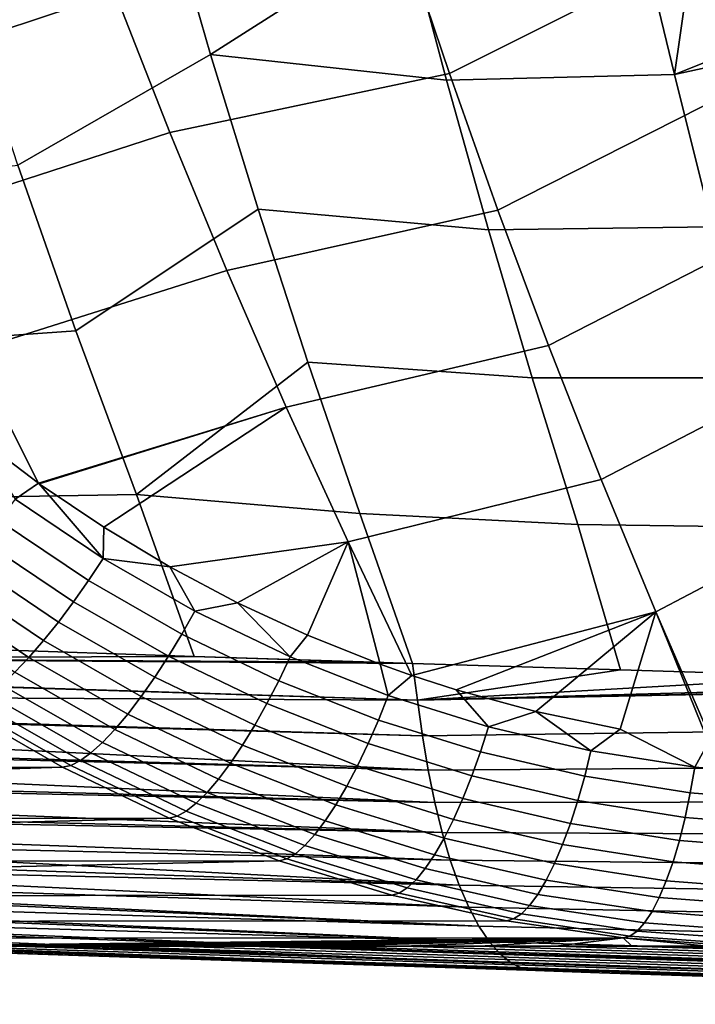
# Model space of a CAD drawing. Header units: metres. Extents: x -167 to 28, y -50 to 27.
# Tile 8 of 256: x -156.68 to -153.9, y -15.88 to -11.84. Entities that reach past the tile are written whole.
import ezdxf

# ---------------------------------------------------------------- set-up
doc = ezdxf.new("R2010")
doc.units = ezdxf.units.M
doc.layers.add('solid_12_065_011_XXX', color=7, linetype='CONTINUOUS')

msp = doc.modelspace()

# ---------------------------------------------------------------- linework, layer by layer
at = {"layer": 'solid_12_065_011_XXX'}
for points in [[(-155.892365, -11.981544, 111.521347), (-156.078247, -11.339714, 111.440025), (-155.245087, -10.845979, 110.990517), (-155.086548, -11.467975, 111.078041)], [(-154.911179, -12.059104, 126.554047), (-153.826538, -11.516616, 126.363342), (-153.986038, -10.939797, 126.452606), (-155.102142, -11.491619, 126.645973)], [(-156.498611, -11.147598, 126.970474), (-157.630157, -11.531751, 127.177536), (-157.388809, -12.0945, 127.089577), (-156.284592, -11.727773, 126.881065)], [(-156.684097, -12.435694, 111.945206), (-156.910156, -11.746463, 111.871544), (-156.078247, -11.339714, 111.440025), (-155.892365, -11.981544, 111.521347)], [(-154.922531, -12.087546, 111.172104), (-155.086548, -11.467975, 111.078041), (-154.138153, -11.435092, 110.703857), (-153.985809, -12.063148, 110.811111)], [(-153.985809, -12.063148, 110.811111), (-154.138153, -11.435092, 110.703857), (-153.910019, -11.538954, 110.644005)], [(-155.892365, -11.981544, 111.521347), (-155.086548, -11.467975, 111.078041), (-154.922531, -12.087546, 111.172104)], [(-156.060196, -12.301808, 126.787323), (-154.911179, -12.059104, 126.554047), (-155.102142, -11.491619, 126.645973), (-156.284592, -11.727773, 126.881065)], [(-154.711502, -12.621012, 126.457901), (-153.659286, -12.088518, 126.269707), (-153.826538, -11.516616, 126.363342), (-154.911179, -12.059104, 126.554047)], [(-153.615128, -11.642404, 110.56147), (-153.297516, -11.790412, 110.481461), (-153.985809, -12.063148, 110.811111), (-153.910019, -11.538954, 110.644005)], [(-156.284592, -11.727773, 126.881065), (-157.388809, -12.0945, 127.089577), (-157.136475, -12.650729, 126.997627), (-156.060196, -12.301808, 126.787323)], [(-153.985809, -12.063148, 110.811111), (-153.297516, -11.790412, 110.481461), (-153.085419, -11.868456, 110.424431)], [(-153.829086, -12.689442, 110.926071), (-153.985809, -12.063148, 110.811111), (-153.085419, -11.868456, 110.424431), (-152.933945, -12.548077, 110.560104)], [(-156.446136, -13.116786, 112.022789), (-156.684097, -12.435694, 111.945206), (-155.892365, -11.981544, 111.521347), (-155.697021, -12.617068, 111.606949)], [(-155.892365, -11.981544, 111.521347), (-154.922531, -12.087546, 111.172104), (-154.750534, -12.701591, 111.270889), (-155.697021, -12.617068, 111.606949)], [(-155.825638, -12.869433, 126.689316), (-154.711502, -12.621012, 126.457901), (-154.911179, -12.059104, 126.554047), (-156.060196, -12.301808, 126.787323)], [(-154.750534, -12.701591, 111.270889), (-154.922531, -12.087546, 111.172104), (-153.985809, -12.063148, 110.811111), (-153.829086, -12.689442, 110.926071)], [(-154.503311, -13.177101, 126.357613), (-153.484436, -12.65528, 126.171753), (-153.659286, -12.088518, 126.269707), (-154.711502, -12.621012, 126.457901)], [(-156.060196, -12.301808, 126.787323), (-157.136475, -12.650729, 126.997627), (-156.873322, -13.200171, 126.901749), (-155.825638, -12.869433, 126.689316)], [(-157.32753, -13.177966, 112.377426), (-157.569412, -12.543391, 112.323051), (-156.684097, -12.435694, 111.945206), (-156.446136, -13.116786, 112.022789)], [(-156.196579, -13.789323, 112.104202), (-156.446136, -13.116786, 112.022789), (-155.697021, -12.617068, 111.606949), (-155.492462, -13.245974, 111.696747)], [(-155.697021, -12.617068, 111.606949), (-154.750534, -12.701591, 111.270889), (-154.570709, -13.309841, 111.374321), (-155.492462, -13.245974, 111.696747)], [(-155.5811, -13.430378, 126.587143), (-154.503311, -13.177101, 126.357613), (-154.711502, -12.621012, 126.457901), (-155.825638, -12.869433, 126.689316)], [(-154.286758, -13.727132, 126.253265), (-153.302139, -13.216675, 126.069565), (-153.484436, -12.65528, 126.171753), (-154.503311, -13.177101, 126.357613)], [(-154.570709, -13.309841, 111.374321), (-154.750534, -12.701591, 111.270889), (-153.829086, -12.689442, 110.926071), (-153.66507, -13.31021, 111.046608)], [(-155.825638, -12.869433, 126.689316), (-156.873322, -13.200171, 126.901749), (-156.599625, -13.742668, 126.802025), (-155.5811, -13.430378, 126.587143)], [(-157.074707, -13.80463, 112.43425), (-157.32753, -13.177966, 112.377426), (-156.446136, -13.116786, 112.022789), (-156.196579, -13.789323, 112.104202)], [(-155.326813, -13.98437, 126.480865), (-154.286758, -13.727132, 126.253265), (-154.503311, -13.177101, 126.357613), (-155.5811, -13.430378, 126.587143)], [(-156.858429, -13.546809, 126.875252), (-156.599625, -13.742668, 126.802025), (-156.873322, -13.200171, 126.901749)], [(-154.062012, -14.270865, 126.144913), (-153.112534, -13.772479, 125.963211), (-153.302139, -13.216675, 126.069565), (-154.286758, -13.727132, 126.253265)], [(-156.196579, -13.789323, 112.104202), (-155.492462, -13.245974, 111.696747), (-155.278915, -13.867946, 111.790672)], [(-155.492462, -13.245974, 111.696747), (-154.570709, -13.309841, 111.374321), (-154.383255, -13.912027, 111.482323), (-155.278915, -13.867946, 111.790672)], [(-154.570709, -13.309841, 111.374321), (-153.66507, -13.31021, 111.046608), (-153.493958, -13.925188, 111.17263), (-154.383255, -13.912027, 111.482323)], [(-156.596619, -13.744814, 126.801178), (-155.5811, -13.430378, 126.587143), (-156.599625, -13.742668, 126.802025)], [(-156.596619, -13.744814, 126.801178), (-156.3311, -13.923953, 126.726219), (-155.5811, -13.430378, 126.587143)], [(-156.060242, -14.08643, 126.649887), (-155.326813, -13.98437, 126.480865), (-155.5811, -13.430378, 126.587143), (-156.3311, -13.923953, 126.726219)], [(-156.696075, -13.808549, 126.813591), (-156.599625, -13.742668, 126.802025), (-156.858429, -13.546809, 126.875252)], [(-156.696075, -13.808549, 126.813591), (-156.334152, -14.051824, 126.711395), (-156.596619, -13.744814, 126.801178), (-156.599625, -13.742668, 126.802025)], [(-156.334152, -14.051824, 126.711395), (-156.3311, -13.923953, 126.726219), (-156.596619, -13.744814, 126.801178)], [(-155.064987, -14.532956, 126.370941), (-154.062012, -14.270865, 126.144913), (-154.286758, -13.727132, 126.253265), (-155.326813, -13.98437, 126.480865)], [(-156.842346, -14.424748, 112.505058), (-157.074707, -13.80463, 112.43425), (-156.196579, -13.789323, 112.104202), (-155.959457, -14.454175, 112.198105)], [(-156.196579, -13.789323, 112.104202), (-155.278915, -13.867946, 111.790672), (-155.062607, -14.483036, 111.890854), (-155.959457, -14.454175, 112.198105)], [(-153.829636, -14.808581, 126.0327), (-152.915787, -14.322465, 125.85276), (-153.112534, -13.772479, 125.963211), (-154.062012, -14.270865, 126.144913)], [(-156.762421, -13.895602, 126.802666), (-156.394272, -14.143064, 126.698708), (-156.334152, -14.051824, 126.711395), (-156.696075, -13.808549, 126.813591)], [(-155.278915, -13.867946, 111.790672), (-154.383255, -13.912027, 111.482323), (-154.208313, -14.510155, 111.602425), (-155.062607, -14.483036, 111.890854)], [(-156.829895, -13.979148, 126.778809), (-156.45575, -14.230635, 126.673157), (-156.394272, -14.143064, 126.698708), (-156.762421, -13.895602, 126.802666)], [(-154.383255, -13.912027, 111.482323), (-153.493958, -13.925188, 111.17263), (-153.330017, -14.537268, 111.309898), (-154.208313, -14.510155, 111.602425)], [(-156.334152, -14.051824, 126.711395), (-156.060242, -14.08643, 126.649887), (-156.3311, -13.923953, 126.726219)], [(-156.897461, -14.057939, 126.742378), (-156.517654, -14.313227, 126.635117), (-156.45575, -14.230635, 126.673157), (-156.829895, -13.979148, 126.778809)], [(-156.060242, -14.08643, 126.649887), (-155.78215, -14.23383, 126.571663), (-155.326813, -13.98437, 126.480865)], [(-155.78215, -14.23383, 126.571663), (-155.494659, -14.367164, 126.49099), (-155.326813, -13.98437, 126.480865)], [(-155.494659, -14.367164, 126.49099), (-155.195862, -14.486554, 126.407417), (-155.326813, -13.98437, 126.480865)], [(-155.195862, -14.486554, 126.407417), (-155.064987, -14.532956, 126.370941), (-155.326813, -13.98437, 126.480865)], [(-156.964127, -14.130797, 126.693909), (-156.579086, -14.389606, 126.585175), (-156.517654, -14.313227, 126.635117), (-156.897461, -14.057939, 126.742378)], [(-156.394272, -14.143064, 126.698708), (-156.010254, -14.362952, 126.590294), (-155.956604, -14.268032, 126.604927), (-156.334152, -14.051824, 126.711395)], [(-156.334152, -14.051824, 126.711395), (-155.956604, -14.268032, 126.604927), (-156.060242, -14.08643, 126.649887)], [(-155.956604, -14.268032, 126.604927), (-155.78215, -14.23383, 126.571663), (-156.060242, -14.08643, 126.649887)], [(-157.028885, -14.196636, 126.63414), (-156.639084, -14.458632, 126.524055), (-156.579086, -14.389606, 126.585175), (-156.964127, -14.130797, 126.693909)], [(-156.45575, -14.230635, 126.673157), (-156.065475, -14.454046, 126.562874), (-156.010254, -14.362952, 126.590294), (-156.394272, -14.143064, 126.698708)], [(-157.090775, -14.25447, 126.56395), (-156.696793, -14.519273, 126.452682), (-156.639084, -14.458632, 126.524055), (-157.028885, -14.196636, 126.63414)], [(-156.517654, -14.313227, 126.635117), (-156.12149, -14.539953, 126.523071), (-156.065475, -14.454046, 126.562874), (-156.45575, -14.230635, 126.673157)], [(-155.956604, -14.268032, 126.604927), (-155.565414, -14.456145, 126.494843), (-155.78215, -14.23383, 126.571663)], [(-155.565414, -14.456145, 126.494843), (-155.494659, -14.367164, 126.49099), (-155.78215, -14.23383, 126.571663)], [(-156.010254, -14.362952, 126.590294), (-155.612335, -14.554219, 126.478096), (-155.565414, -14.456145, 126.494843), (-155.956604, -14.268032, 126.604927)], [(-155.064987, -14.532956, 126.370941), (-154.883698, -14.591562, 126.320549), (-154.062012, -14.270865, 126.144913)], [(-154.883698, -14.591562, 126.320549), (-154.555573, -14.681318, 126.229881), (-154.062012, -14.270865, 126.144913)], [(-154.555573, -14.681318, 126.229881), (-154.209778, -14.753938, 126.135262), (-154.062012, -14.270865, 126.144913)], [(-153.902512, -14.909796, 126.034706), (-153.846039, -14.806763, 126.037086), (-154.062012, -14.270865, 126.144913), (-154.209778, -14.753938, 126.135262)], [(-153.846039, -14.806763, 126.037086), (-153.829636, -14.808581, 126.0327), (-154.062012, -14.270865, 126.144913)], [(-156.579086, -14.389606, 126.585175), (-156.177429, -14.619389, 126.471481), (-156.12149, -14.539953, 126.523071), (-156.517654, -14.313227, 126.635117)], [(-156.639084, -14.458632, 126.524055), (-156.232468, -14.691167, 126.408882), (-156.177429, -14.619389, 126.471481), (-156.579086, -14.389606, 126.585175)], [(-156.065475, -14.454046, 126.562874), (-155.661102, -14.648319, 126.448631), (-155.612335, -14.554219, 126.478096), (-156.010254, -14.362952, 126.590294)], [(-155.565414, -14.456145, 126.494843), (-155.162537, -14.615195, 126.381859), (-155.195862, -14.486554, 126.407417), (-155.494659, -14.367164, 126.49099)], [(-158.07373, -14.461169, 112.960602), (-156.842346, -14.424748, 112.505058), (-155.959457, -14.454175, 112.198105)], [(-158.07373, -14.461169, 112.960602), (-155.959457, -14.454175, 112.198105), (-155.220139, -14.478023, 111.944496)], [(-158.07373, -14.461169, 112.960602), (-155.220139, -14.478023, 111.944496), (-155.062607, -14.483036, 111.890854)], [(-158.07373, -14.461169, 112.960602), (-155.062607, -14.483036, 111.890854), (-155.041504, -14.634402, 111.936424), (-158.066147, -14.536485, 112.981293)], [(-156.696793, -14.519273, 126.452682), (-156.285797, -14.754216, 126.336197), (-156.232468, -14.691167, 126.408882), (-156.639084, -14.458632, 126.524055)], [(-156.12149, -14.539953, 126.523071), (-155.710999, -14.737038, 126.406906), (-155.661102, -14.648319, 126.448631), (-156.065475, -14.454046, 126.562874)], [(-155.220139, -14.478023, 111.944496), (-155.959457, -14.454175, 112.198105), (-155.062607, -14.483036, 111.890854)], [(-155.612335, -14.554219, 126.478096), (-155.202545, -14.715882, 126.362831), (-155.162537, -14.615195, 126.381859), (-155.565414, -14.456145, 126.494843)], [(-156.751328, -14.570623, 126.372124), (-156.336594, -14.807592, 126.254517), (-156.285797, -14.754216, 126.336197), (-156.696793, -14.519273, 126.452682)], [(-155.162537, -14.615195, 126.381859), (-155.064987, -14.532956, 126.370941), (-155.195862, -14.486554, 126.407417)], [(-155.041504, -14.634402, 111.936424), (-155.062607, -14.483036, 111.890854), (-154.208313, -14.510155, 111.602425)], [(-155.041504, -14.634402, 111.936424), (-154.208313, -14.510155, 111.602425), (-153.330017, -14.537268, 111.309898)], [(-158.06575, -14.540125, 112.982391), (-158.066147, -14.536485, 112.981293), (-155.041504, -14.634402, 111.936424)], [(-158.056442, -14.618603, 113.008408), (-158.06575, -14.540125, 112.982391), (-155.041504, -14.634402, 111.936424)], [(-156.177429, -14.619389, 126.471481), (-155.761246, -14.819051, 126.353523), (-155.710999, -14.737038, 126.406906), (-156.12149, -14.539953, 126.523071)], [(-155.661102, -14.648319, 126.448631), (-155.244659, -14.812453, 126.331184), (-155.202545, -14.715882, 126.362831), (-155.612335, -14.554219, 126.478096)], [(-155.162537, -14.615195, 126.381859), (-154.749832, -14.744324, 126.266838), (-154.883698, -14.591562, 126.320549), (-155.064987, -14.532956, 126.370941)], [(-155.041504, -14.634402, 111.936424), (-153.330017, -14.537268, 111.309898), (-152.446564, -14.562805, 111.019264)], [(-156.80188, -14.611916, 126.283577), (-156.384109, -14.8505, 126.16507), (-156.336594, -14.807592, 126.254517), (-156.751328, -14.570623, 126.372124)], [(-155.041504, -14.634402, 111.936424), (-152.446564, -14.562805, 111.019264), (-152.109787, -14.571851, 110.909317)], [(-155.041504, -14.634402, 111.936424), (-152.109787, -14.571851, 110.909317), (-152.015121, -14.574316, 110.878494)], [(-155.021927, -14.781095, 111.997086), (-155.041504, -14.634402, 111.936424), (-152.015121, -14.574316, 110.878494), (-151.996323, -14.739963, 110.93869)], [(-154.749832, -14.744324, 126.266838), (-154.555573, -14.681318, 126.229881), (-154.883698, -14.591562, 126.320549)], [(-158.046814, -14.689375, 113.035736), (-158.056442, -14.618603, 113.008408), (-155.041504, -14.634402, 111.936424), (-155.021927, -14.781095, 111.997086)], [(-156.888092, -14.66202, 126.087921), (-156.466537, -14.902511, 125.968285), (-156.427643, -14.882298, 126.069176), (-156.847702, -14.642534, 126.18837)], [(-156.847702, -14.642534, 126.18837), (-156.427643, -14.882298, 126.069176), (-156.384109, -14.8505, 126.16507), (-156.80188, -14.611916, 126.283577)], [(-156.232468, -14.691167, 126.408882), (-155.811127, -14.893132, 126.289291), (-155.761246, -14.819051, 126.353523), (-156.177429, -14.619389, 126.471481)], [(-155.202545, -14.715882, 126.362831), (-154.782776, -14.847069, 126.245407), (-154.749832, -14.744324, 126.266838), (-155.162537, -14.615195, 126.381859)], [(-160.354858, -14.91483, 115.251305), (-156.500656, -14.909041, 125.873512), (-156.922852, -14.667295, 125.996788), (-160.779327, -14.674465, 115.366722)], [(-156.466537, -14.902511, 125.968285), (-156.888092, -14.66202, 126.087921), (-156.922852, -14.667295, 125.996788), (-156.500656, -14.909041, 125.873512)], [(-155.710999, -14.737038, 126.406906), (-155.288223, -14.903468, 126.287376), (-155.244659, -14.812453, 126.331184), (-155.661102, -14.648319, 126.448631)], [(-154.749832, -14.744324, 126.266838), (-154.329163, -14.842751, 126.150764), (-154.555573, -14.681318, 126.229881)], [(-154.329163, -14.842751, 126.150764), (-154.209778, -14.753938, 126.135262), (-154.555573, -14.681318, 126.229881)], [(-158.045822, -14.69617, 113.038567), (-158.046814, -14.689375, 113.035736), (-155.021927, -14.781095, 111.997086)], [(-158.045822, -14.69617, 113.038567), (-155.021927, -14.781095, 111.997086), (-154.998489, -14.921348, 112.070358), (-158.03392, -14.772449, 113.072784)], [(-156.285797, -14.754216, 126.336197), (-155.859879, -14.958176, 126.215172), (-155.811127, -14.893132, 126.289291), (-156.232468, -14.691167, 126.408882)], [(-155.244659, -14.812453, 126.331184), (-154.818054, -14.945568, 126.211433), (-154.782776, -14.847069, 126.245407), (-155.202545, -14.715882, 126.362831)], [(-156.336594, -14.807592, 126.254517), (-155.906769, -15.013209, 126.132271), (-155.859879, -14.958176, 126.215172), (-156.285797, -14.754216, 126.336197)], [(-155.761246, -14.819051, 126.353523), (-155.332611, -14.987565, 126.232063), (-155.288223, -14.903468, 126.287376), (-155.710999, -14.737038, 126.406906)], [(-151.996323, -14.739963, 110.93869), (-151.973511, -14.899355, 111.013847), (-154.998489, -14.921348, 112.070358), (-155.021927, -14.781095, 111.997086)], [(-154.782776, -14.847069, 126.245407), (-154.354889, -14.946989, 126.126823), (-154.329163, -14.842751, 126.150764), (-154.749832, -14.744324, 126.266838)], [(-154.329163, -14.842751, 126.150764), (-153.902512, -14.909796, 126.034706), (-154.209778, -14.753938, 126.135262)], [(-158.022888, -14.835671, 113.104797), (-158.03392, -14.772449, 113.072784), (-154.998489, -14.921348, 112.070358)], [(-158.020798, -14.847048, 113.110931), (-158.022888, -14.835671, 113.104797), (-154.998489, -14.921348, 112.070358)], [(-156.384109, -14.8505, 126.16507), (-155.951111, -15.057411, 126.041824), (-155.906769, -15.013209, 126.132271), (-156.336594, -14.807592, 126.254517)], [(-155.811127, -14.893132, 126.289291), (-155.377136, -15.063488, 126.166084), (-155.332611, -14.987565, 126.232063), (-155.761246, -14.819051, 126.353523)], [(-155.288223, -14.903468, 126.287376), (-154.855148, -15.03835, 126.165421), (-154.818054, -14.945568, 126.211433), (-155.244659, -14.812453, 126.331184)], [(-154.354889, -14.946989, 126.126823), (-153.920914, -15.014958, 126.008194), (-153.902512, -14.909796, 126.034706), (-154.329163, -14.842751, 126.150764)], [(-153.902512, -14.909796, 126.034706), (-153.47226, -14.94501, 125.91993), (-153.829636, -14.808581, 126.0327), (-153.846039, -14.806763, 126.037086)], [(-158.020798, -14.847048, 113.110931), (-154.998489, -14.921348, 112.070358), (-154.97142, -15.053968, 112.155548), (-158.006516, -14.919488, 113.152786)], [(-156.466537, -14.902511, 125.968285), (-156.029526, -15.110849, 125.843788), (-155.992233, -15.09012, 125.945175), (-156.427643, -14.882298, 126.069176)], [(-156.427643, -14.882298, 126.069176), (-155.992233, -15.09012, 125.945175), (-155.951111, -15.057411, 126.041824), (-156.384109, -14.8505, 126.16507)], [(-154.818054, -14.945568, 126.211433), (-154.383194, -15.046864, 126.090431), (-154.354889, -14.946989, 126.126823), (-154.782776, -14.847069, 126.245407)], [(-160.354858, -14.91483, 115.251305), (-160.136108, -15.023309, 115.190926), (-156.500656, -14.909041, 125.873512)], [(-159.913422, -15.123705, 115.128769), (-156.062592, -15.118284, 125.746017), (-156.500656, -14.909041, 125.873512), (-160.136108, -15.023309, 115.190926)], [(-157.994705, -14.973884, 113.187614), (-158.006516, -14.919488, 113.152786), (-154.97142, -15.053968, 112.155548)], [(-156.029526, -15.110849, 125.843788), (-156.466537, -14.902511, 125.968285), (-156.500656, -14.909041, 125.873512), (-156.062592, -15.118284, 125.746017)], [(-155.859879, -14.958176, 126.215172), (-155.421143, -15.130103, 126.090408), (-155.377136, -15.063488, 126.166084), (-155.811127, -14.893132, 126.289291)], [(-155.332611, -14.987565, 126.232063), (-154.893494, -15.12403, 126.10807), (-154.855148, -15.03835, 126.165421), (-155.288223, -14.903468, 126.287376)], [(-151.973511, -14.899355, 111.013847), (-151.946548, -15.050547, 111.10321), (-154.97142, -15.053968, 112.155548), (-154.998489, -14.921348, 112.070358)], [(-153.920914, -15.014958, 126.008194), (-153.483276, -15.050528, 125.890839), (-153.47226, -14.94501, 125.91993), (-153.902512, -14.909796, 126.034706)], [(-155.906769, -15.013209, 126.132271), (-155.463989, -15.186415, 126.00618), (-155.421143, -15.130103, 126.090408), (-155.859879, -14.958176, 126.215172)], [(-154.855148, -15.03835, 126.165421), (-154.413666, -15.140882, 126.042122), (-154.383194, -15.046864, 126.090431), (-154.818054, -14.945568, 126.211433)], [(-154.383194, -15.046864, 126.090431), (-153.942139, -15.11565, 125.969315), (-153.920914, -15.014958, 126.008194), (-154.354889, -14.946989, 126.126823)], [(-157.99115, -14.989465, 113.198166), (-157.994705, -14.973884, 113.187614), (-154.97142, -15.053968, 112.155548)], [(-157.99115, -14.989465, 113.198166), (-154.97142, -15.053968, 112.155548), (-154.940933, -15.177767, 112.251953), (-157.974777, -15.056571, 113.246796)], [(-155.377136, -15.063488, 126.166084), (-154.93251, -15.201327, 126.040222), (-154.893494, -15.12403, 126.10807), (-155.332611, -14.987565, 126.232063)], [(-155.951111, -15.057411, 126.041824), (-155.505005, -15.231583, 125.91465), (-155.463989, -15.186415, 126.00618), (-155.906769, -15.013209, 126.132271)], [(-154.893494, -15.12403, 126.10807), (-154.445831, -15.227639, 125.982628), (-154.413666, -15.140882, 126.042122), (-154.855148, -15.03835, 126.165421)], [(-154.413666, -15.140882, 126.042122), (-153.965866, -15.210368, 125.918655), (-153.942139, -15.11565, 125.969315), (-154.383194, -15.046864, 126.090431)], [(-153.942139, -15.11565, 125.969315), (-153.497345, -15.151484, 125.849472), (-153.483276, -15.050528, 125.890839), (-153.920914, -15.014958, 126.008194)], [(-157.962555, -15.102486, 113.283295), (-157.974777, -15.056571, 113.246796), (-154.940933, -15.177767, 112.251953)], [(-155.992233, -15.09012, 125.945175), (-155.54361, -15.264931, 125.817184), (-155.505005, -15.231583, 125.91465), (-155.951111, -15.057411, 126.041824)], [(-155.421143, -15.130103, 126.090408), (-154.971649, -15.269086, 125.962898), (-154.93251, -15.201327, 126.040222), (-155.377136, -15.063488, 126.166084)], [(-151.946548, -15.050547, 111.10321), (-151.915665, -15.192099, 111.205933), (-154.940933, -15.177767, 112.251953), (-154.97142, -15.053968, 112.155548)], [(-159.913422, -15.123705, 115.128769), (-159.687729, -15.215592, 115.064957), (-156.062592, -15.118284, 125.746017)], [(-159.459305, -15.298882, 114.999481), (-155.610962, -15.293911, 125.61515), (-156.062592, -15.118284, 125.746017), (-159.687729, -15.215592, 115.064957)], [(-157.957504, -15.120516, 113.298416), (-157.962555, -15.102486, 113.283295), (-154.940933, -15.177767, 112.251953)], [(-157.939407, -15.181046, 113.35276), (-157.957504, -15.120516, 113.298416), (-154.940933, -15.177767, 112.251953), (-154.907272, -15.291549, 112.358856)], [(-155.579193, -15.285961, 125.71524), (-156.029526, -15.110849, 125.843788), (-156.062592, -15.118284, 125.746017), (-155.610962, -15.293911, 125.61515)], [(-156.029526, -15.110849, 125.843788), (-155.579193, -15.285961, 125.71524), (-155.54361, -15.264931, 125.817184), (-155.992233, -15.09012, 125.945175)], [(-154.93251, -15.201327, 126.040222), (-154.479218, -15.30584, 125.912842), (-154.445831, -15.227639, 125.982628), (-154.893494, -15.12403, 126.10807)], [(-153.965866, -15.210368, 125.918655), (-153.514252, -15.246374, 125.796448), (-153.497345, -15.151484, 125.849472), (-153.942139, -15.11565, 125.969315)], [(-155.463989, -15.186415, 126.00618), (-155.010284, -15.326295, 125.877258), (-154.971649, -15.269086, 125.962898), (-155.421143, -15.130103, 126.090408)], [(-154.445831, -15.227639, 125.982628), (-153.991745, -15.297697, 125.856972), (-153.965866, -15.210368, 125.918655), (-154.413666, -15.140882, 126.042122)], [(-157.926743, -15.219969, 113.390953), (-157.939407, -15.181046, 113.35276), (-154.907272, -15.291549, 112.358856)], [(-155.505005, -15.231583, 125.91465), (-155.047867, -15.3721, 125.784569), (-155.010284, -15.326295, 125.877258), (-155.463989, -15.186415, 126.00618)], [(-154.971649, -15.269086, 125.962898), (-154.513336, -15.374314, 125.833794), (-154.479218, -15.30584, 125.912842), (-154.93251, -15.201327, 126.040222)], [(-151.915665, -15.192099, 111.205933), (-151.881149, -15.322574, 111.321167), (-154.907272, -15.291549, 112.358856), (-154.940933, -15.177767, 112.251953)], [(-157.926743, -15.219969, 113.390953), (-154.907272, -15.291549, 112.358856), (-154.870651, -15.394127, 112.475555), (-157.920609, -15.237855, 113.409462)], [(-157.901138, -15.290954, 113.468445), (-157.920609, -15.237855, 113.409462), (-154.870651, -15.394127, 112.475555)], [(-155.54361, -15.264931, 125.817184), (-155.083832, -15.405815, 125.686226), (-155.047867, -15.3721, 125.784569), (-155.505005, -15.231583, 125.91465)], [(-154.479218, -15.30584, 125.912842), (-154.019379, -15.376332, 125.785187), (-153.991745, -15.297697, 125.856972), (-154.445831, -15.227639, 125.982628)], [(-153.991745, -15.297697, 125.856972), (-153.533752, -15.333779, 125.732567), (-153.514252, -15.246374, 125.796448), (-153.965866, -15.210368, 125.918655)], [(-155.117615, -15.426938, 125.583694), (-155.579193, -15.285961, 125.71524), (-155.610962, -15.293911, 125.61515), (-155.148026, -15.435024, 125.48188)], [(-155.579193, -15.285961, 125.71524), (-155.117615, -15.426938, 125.583694), (-155.083832, -15.405815, 125.686226), (-155.54361, -15.264931, 125.817184)], [(-155.010284, -15.326295, 125.877258), (-154.547653, -15.432041, 125.746666), (-154.513336, -15.374314, 125.833794), (-154.971649, -15.269086, 125.962898)], [(-159.459305, -15.298882, 114.999481), (-159.228516, -15.373459, 114.932396), (-155.610962, -15.293911, 125.61515)], [(-158.995728, -15.439228, 114.863686), (-155.148026, -15.435024, 125.48188), (-155.610962, -15.293911, 125.61515), (-159.228516, -15.373459, 114.932396)], [(-157.887589, -15.324756, 113.509575), (-157.901138, -15.290954, 113.468445), (-154.870651, -15.394127, 112.475555)], [(-157.880981, -15.340417, 113.529709), (-157.887589, -15.324756, 113.509575), (-154.870651, -15.394127, 112.475555), (-154.83136, -15.484575, 112.601135)], [(-155.047867, -15.3721, 125.784569), (-154.58168, -15.478158, 125.652771), (-154.547653, -15.432041, 125.746666), (-155.010284, -15.326295, 125.877258)], [(-151.881149, -15.322574, 111.321167), (-151.843231, -15.440535, 111.448044), (-154.870651, -15.394127, 112.475555), (-154.907272, -15.291549, 112.358856)], [(-154.513336, -15.374314, 125.833794), (-154.04837, -15.445099, 125.704369), (-154.019379, -15.376332, 125.785187), (-154.479218, -15.30584, 125.912842)], [(-154.019379, -15.376332, 125.785187), (-153.555557, -15.412393, 125.658768), (-153.533752, -15.333779, 125.732567), (-153.991745, -15.297697, 125.856972)], [(-157.860001, -15.386662, 113.593712), (-157.880981, -15.340417, 113.529709), (-154.83136, -15.484575, 112.601135)], [(-157.860001, -15.386662, 113.593712), (-154.83136, -15.484575, 112.601135), (-154.78978, -15.56238, 112.734375), (-157.84549, -15.41579, 113.638062)], [(-155.117615, -15.426938, 125.583694), (-154.646805, -15.532986, 125.450348), (-154.614899, -15.511974, 125.553505), (-155.083832, -15.405815, 125.686226)], [(-155.083832, -15.405815, 125.686226), (-154.614899, -15.511974, 125.553505), (-154.58168, -15.478158, 125.652771), (-155.047867, -15.3721, 125.784569)], [(-151.843231, -15.440535, 111.448044), (-151.802216, -15.544701, 111.585587), (-154.83136, -15.484575, 112.601135), (-154.870651, -15.394127, 112.475555)], [(-154.547653, -15.432041, 125.746666), (-154.078262, -15.50297, 125.615723), (-154.04837, -15.445099, 125.704369), (-154.513336, -15.374314, 125.833794)], [(-154.04837, -15.445099, 125.704369), (-153.57933, -15.481041, 125.576164), (-153.555557, -15.412393, 125.658768), (-154.019379, -15.376332, 125.785187)], [(-158.526077, -15.543944, 114.721809), (-154.67601, -15.540903, 125.347282), (-155.148026, -15.435024, 125.48188), (-158.995728, -15.439228, 114.863686)], [(-157.838135, -15.429742, 113.660591), (-157.84549, -15.41579, 113.638062), (-154.78978, -15.56238, 112.734375)], [(-157.81543, -15.469532, 113.730286), (-157.838135, -15.429742, 113.660591), (-154.78978, -15.56238, 112.734375)], [(-154.646805, -15.532986, 125.450348), (-155.117615, -15.426938, 125.583694), (-155.148026, -15.435024, 125.48188), (-154.67601, -15.540903, 125.347282)], [(-154.58168, -15.478158, 125.652771), (-154.108643, -15.54908, 125.520576), (-154.078262, -15.50297, 125.615723), (-154.547653, -15.432041, 125.746666)], [(-154.078262, -15.50297, 125.615723), (-153.604721, -15.538698, 125.485985), (-153.57933, -15.481041, 125.576164), (-154.04837, -15.445099, 125.704369)], [(-157.81543, -15.469532, 113.730286), (-154.78978, -15.56238, 112.734375), (-154.746292, -15.627064, 112.874001), (-157.800873, -15.492578, 113.775085)], [(-151.802216, -15.544701, 111.585587), (-151.758545, -15.634368, 111.732384), (-154.78978, -15.56238, 112.734375), (-154.83136, -15.484575, 112.601135)], [(-154.614899, -15.511974, 125.553505), (-154.139023, -15.582741, 125.420357), (-154.108643, -15.54908, 125.520576), (-154.58168, -15.478158, 125.652771)], [(-157.791977, -15.505752, 113.80249), (-157.800873, -15.492578, 113.775085), (-154.746292, -15.627064, 112.874001)], [(-157.767883, -15.538157, 113.876869), (-157.791977, -15.505752, 113.80249), (-154.746292, -15.627064, 112.874001)], [(-154.646805, -15.532986, 125.450348), (-154.168961, -15.603449, 125.316551), (-154.139023, -15.582741, 125.420357), (-154.614899, -15.511974, 125.553505)], [(-154.108643, -15.54908, 125.520576), (-153.631363, -15.584501, 125.389572), (-153.604721, -15.538698, 125.485985), (-154.078262, -15.50297, 125.615723)], [(-158.055832, -15.612421, 114.575348), (-154.197266, -15.610984, 125.212532), (-154.67601, -15.540903, 125.347282), (-158.526077, -15.543944, 114.721809)], [(-157.754242, -15.554441, 113.919022), (-157.767883, -15.538157, 113.876869), (-154.746292, -15.627064, 112.874001), (-154.701309, -15.678148, 113.018761)], [(-157.743301, -15.566489, 113.952919), (-157.754242, -15.554441, 113.919022), (-154.701309, -15.678148, 113.018761)], [(-157.743301, -15.566489, 113.952919), (-154.701309, -15.678148, 113.018761), (-154.655212, -15.715156, 113.167397), (-157.718353, -15.59061, 114.030312)], [(-151.758545, -15.634368, 111.732384), (-151.712631, -15.708959, 111.886894), (-154.746292, -15.627064, 112.874001), (-154.78978, -15.56238, 112.734375)], [(-154.646805, -15.532986, 125.450348), (-154.67601, -15.540903, 125.347282), (-154.197266, -15.610984, 125.212532), (-154.168961, -15.603449, 125.316551)], [(-154.139023, -15.582741, 125.420357), (-153.658844, -15.617768, 125.288383), (-153.631363, -15.584501, 125.389572), (-154.108643, -15.54908, 125.520576)], [(-158.055832, -15.612421, 114.575348), (-157.592987, -15.645071, 114.421921), (-157.301437, -15.645033, 115.223099), (-154.197266, -15.610984, 125.212532)], [(-157.706116, -15.600782, 114.068329), (-157.718353, -15.59061, 114.030312), (-154.655212, -15.715156, 113.167397)], [(-157.693207, -15.610359, 114.108498), (-157.706116, -15.600782, 114.068329), (-154.655212, -15.715156, 113.167397)], [(-157.693207, -15.610359, 114.108498), (-154.655212, -15.715156, 113.167397), (-154.608398, -15.737608, 113.318642), (-157.667984, -15.625684, 114.187119)], [(-154.197266, -15.610984, 125.212532), (-157.301437, -15.645033, 115.223099), (-156.984833, -15.644996, 116.093086)], [(-154.197266, -15.610984, 125.212532), (-156.984833, -15.644996, 116.093086), (-156.669785, -15.644964, 116.958778)], [(-154.197266, -15.610984, 125.212532), (-156.669785, -15.644964, 116.958778), (-156.356293, -15.644938, 117.820175)], [(-154.197266, -15.610984, 125.212532), (-156.356293, -15.644938, 117.820175), (-156.044388, -15.644916, 118.677208)], [(-154.197266, -15.610984, 125.212532), (-156.044388, -15.644916, 118.677208), (-155.734085, -15.644898, 119.529793)], [(-154.197266, -15.610984, 125.212532), (-155.734085, -15.644898, 119.529793), (-155.624268, -15.644894, 119.831551)], [(-154.197266, -15.610984, 125.212532), (-155.624268, -15.644894, 119.831551), (-155.41925, -15.644886, 120.394844)], [(-154.197266, -15.610984, 125.212532), (-155.41925, -15.644886, 120.394844), (-155.102585, -15.644877, 121.264908)], [(-154.197266, -15.610984, 125.212532), (-155.102585, -15.644877, 121.264908), (-154.787384, -15.644874, 122.130943)], [(-154.197266, -15.610984, 125.212532), (-154.787384, -15.644874, 122.130943), (-154.473679, -15.644875, 122.992805)], [(-154.197266, -15.610984, 125.212532), (-154.473679, -15.644875, 122.992805), (-154.161514, -15.644878, 123.850456)], [(-153.686752, -15.638, 125.183914), (-154.168961, -15.603449, 125.316551), (-154.197266, -15.610984, 125.212532), (-153.714371, -15.644892, 125.078903)], [(-154.197266, -15.610984, 125.212532), (-153.850861, -15.644887, 124.703918), (-153.714371, -15.644892, 125.078903)], [(-154.197266, -15.610984, 125.212532), (-154.161514, -15.644878, 123.850456), (-153.850861, -15.644887, 124.703918)], [(-154.168961, -15.603449, 125.316551), (-153.686752, -15.638, 125.183914), (-153.658844, -15.617768, 125.288383), (-154.139023, -15.582741, 125.420357)], [(-157.656998, -15.630973, 114.221428), (-157.667984, -15.625684, 114.187119), (-154.608398, -15.737608, 113.318642)], [(-157.642792, -15.636565, 114.265808), (-157.656998, -15.630973, 114.221428), (-154.608398, -15.737608, 113.318642)], [(-157.642792, -15.636565, 114.265808), (-154.608398, -15.737608, 113.318642), (-154.551102, -15.745363, 113.468079), (-157.617767, -15.643009, 114.344147)], [(-157.607407, -15.644397, 114.376633), (-157.617767, -15.643009, 114.344147), (-154.551102, -15.745363, 113.468079)], [(-157.607407, -15.644397, 114.376633), (-154.551102, -15.745363, 113.468079), (-157.592987, -15.645071, 114.421921)], [(-157.592987, -15.645071, 114.421921), (-154.551102, -15.745363, 113.468079), (-157.301437, -15.645033, 115.223099)], [(-149.71019, -15.883651, 113.92746), (-156.984833, -15.644996, 116.093086), (-157.301437, -15.645033, 115.223099), (-150.332947, -15.8736, 113.150253)], [(-151.505768, -15.845383, 112.548683), (-151.255875, -15.85357, 112.475098), (-150.332947, -15.8736, 113.150253), (-157.301437, -15.645033, 115.223099)], [(-154.293457, -15.753841, 113.388794), (-151.505768, -15.845383, 112.548683), (-157.301437, -15.645033, 115.223099)], [(-154.551102, -15.745363, 113.468079), (-154.293457, -15.753841, 113.388794), (-157.301437, -15.645033, 115.223099)], [(-156.669785, -15.644964, 116.958778), (-156.984833, -15.644996, 116.093086), (-149.71019, -15.883651, 113.92746), (-149.415955, -15.882935, 114.801804)], [(-156.356293, -15.644938, 117.820175), (-156.669785, -15.644964, 116.958778), (-149.415955, -15.882935, 114.801804), (-149.121521, -15.882225, 115.676041)], [(-156.044388, -15.644916, 118.677208), (-156.356293, -15.644938, 117.820175), (-149.121521, -15.882225, 115.676041), (-148.82692, -15.881523, 116.550171)], [(-155.734085, -15.644898, 119.529793), (-156.044388, -15.644916, 118.677208), (-148.82692, -15.881523, 116.550171), (-148.532104, -15.880829, 117.424194)], [(-155.624268, -15.644894, 119.831551), (-155.734085, -15.644898, 119.529793), (-148.532104, -15.880829, 117.424194), (-148.237869, -15.880117, 118.29834)], [(-148.237869, -15.880117, 118.29834), (-155.41925, -15.644886, 120.394844), (-155.624268, -15.644894, 119.831551)], [(-155.102585, -15.644877, 121.264908), (-155.41925, -15.644886, 120.394844), (-148.237869, -15.880117, 118.29834), (-147.943848, -15.879401, 119.172501)], [(-154.787384, -15.644874, 122.130943), (-155.102585, -15.644877, 121.264908), (-147.943848, -15.879401, 119.172501), (-147.649628, -15.878692, 120.046547)], [(-154.473679, -15.644875, 122.992805), (-154.787384, -15.644874, 122.130943), (-147.649628, -15.878692, 120.046547), (-147.355209, -15.877991, 120.920486)], [(-151.712631, -15.708959, 111.886894), (-151.664963, -15.767898, 112.047607), (-154.701309, -15.678148, 113.018761), (-154.746292, -15.627064, 112.874001)], [(-154.161514, -15.644878, 123.850456), (-154.473679, -15.644875, 122.992805), (-147.355209, -15.877991, 120.920486), (-147.060593, -15.877298, 121.794319)], [(-147.060593, -15.877298, 121.794319), (-146.765778, -15.876613, 122.668045), (-153.850861, -15.644887, 124.703918), (-154.161514, -15.644878, 123.850456)], [(-151.664963, -15.767898, 112.047607), (-151.615982, -15.810611, 112.212982), (-154.655212, -15.715156, 113.167397), (-154.701309, -15.678148, 113.018761)], [(-151.615982, -15.810611, 112.212982), (-151.566132, -15.83652, 112.3815), (-154.608398, -15.737608, 113.318642), (-154.655212, -15.715156, 113.167397)], [(-151.566132, -15.83652, 112.3815), (-151.505768, -15.845383, 112.548683), (-154.293457, -15.753841, 113.388794), (-154.608398, -15.737608, 113.318642)], [(-154.608398, -15.737608, 113.318642), (-154.293457, -15.753841, 113.388794), (-154.551102, -15.745363, 113.468079)]]:
    msp.add_3dface(points, dxfattribs=at)

doc.saveas('drawing.dxf')
